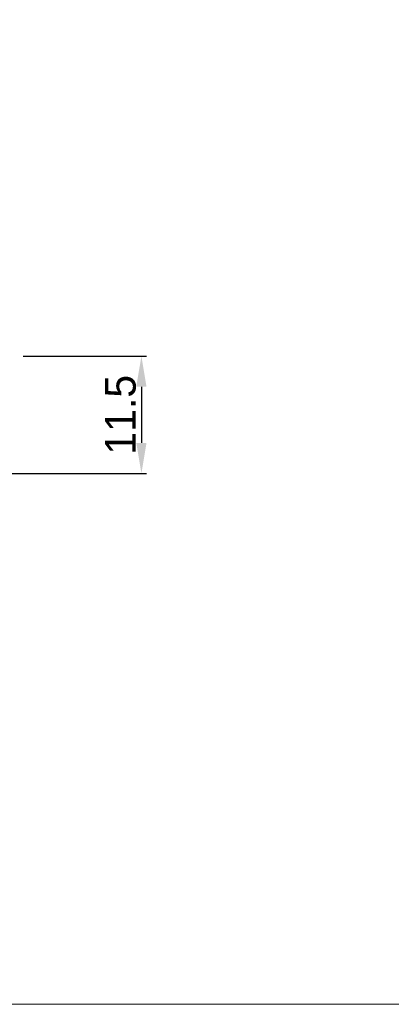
# Model space of a CAD drawing. Header units: millimetres. Extents: x 15756 to 16324, y 1603 to 1933.
# Tile 7 of 48: x 16070 to 16106, y 1603 to 1700. Entities that reach past the tile are written whole.
import ezdxf

# ---------------------------------------------------------------- set-up
doc = ezdxf.new("R2010")
doc.units = ezdxf.units.MM
doc.header["$PDSIZE"] = -1
doc.dimstyles.new('standard 1.0', dxfattribs={"dimtxt": 2.5, "dimasz": 3, "dimexe": 0.5, "dimexo": 1, "dimgap": 0.5, "dimtad": 1, "dimtoh": 1, "dimdec": 1, "dimzin": 9, "dimdsep": 46, "dimtxsty": 'Standard', "dimcen": 0, "dimclrd": 3, "dimclre": 3, "dimadec": 1, "dimazin": 0, "dimtfac": 1, "dimtdec": 1, "dimtmove": 0, "dimatfit": 3, "dimfxl": 1, "dimtolj": 1, "dimtzin": 0, "dimarcsym": 0})

# ---------------------------------------------------------------- blocks, each defined once
blk = doc.blocks.new('*D13')
at = {"color": 3, "lineweight": -2, "transparency": 16777216}
for p, q in [((16070.41, 1666.65), (16082.501, 1666.65)), ((16082.001, 1663.65), (16082.001, 1658.15)), ((16049.642, 1655.15), (16082.501, 1655.15))]:
    blk.add_line(p, q, dxfattribs=at)
at = {"color": 3, "transparency": 16777216}
for points in [[(16081.501, 1663.65), (16082.501, 1663.65), (16082.001, 1666.65)], [(16081.501, 1658.15), (16082.501, 1658.15), (16082.001, 1655.15)]]:
    blk.add_solid(points, dxfattribs=at)
at = {"layer": 'Defpoints', "color": 0, "transparency": 16777216}
for p in [(16069.41, 1666.65), (16048.642, 1655.15), (16082.001, 1655.15)]:
    blk.add_point(p, dxfattribs=at)
at = {"color": 0, "transparency": 16777216, "insert": (16079.959, 1660.9), "char_height": 3, "attachment_point": 5, "rotation": 90}
blk.add_mtext('\\A1;11.5', dxfattribs=at)

msp = doc.modelspace()

# ---------------------------------------------------------------- linework, layer by layer
at = {"color": 7, "linetype": 'Continuous', "lineweight": 15}
msp.add_lwpolyline([(16324.244, 1603.141), (15892.194, 1603.141), (15892.194, 1912.687), (16324.244, 1912.687)], dxfattribs=at)

# ---------------------------------------------------------------- dimensions: what is measured, and where the dimension line sits
dim = msp.add_linear_dim(base=(16082.001, 1655.15), p1=(16069.41, 1666.65), p2=(16048.642, 1655.15), angle=90, dimstyle='standard 1.0', override={"dimtxt": 3})
dim.commit()
dim.dimension.update_dxf_attribs({"geometry": '*D13', "text_midpoint": (16082.001, 1660.9), "dimtype": 128})

doc.saveas('drawing.dxf')
